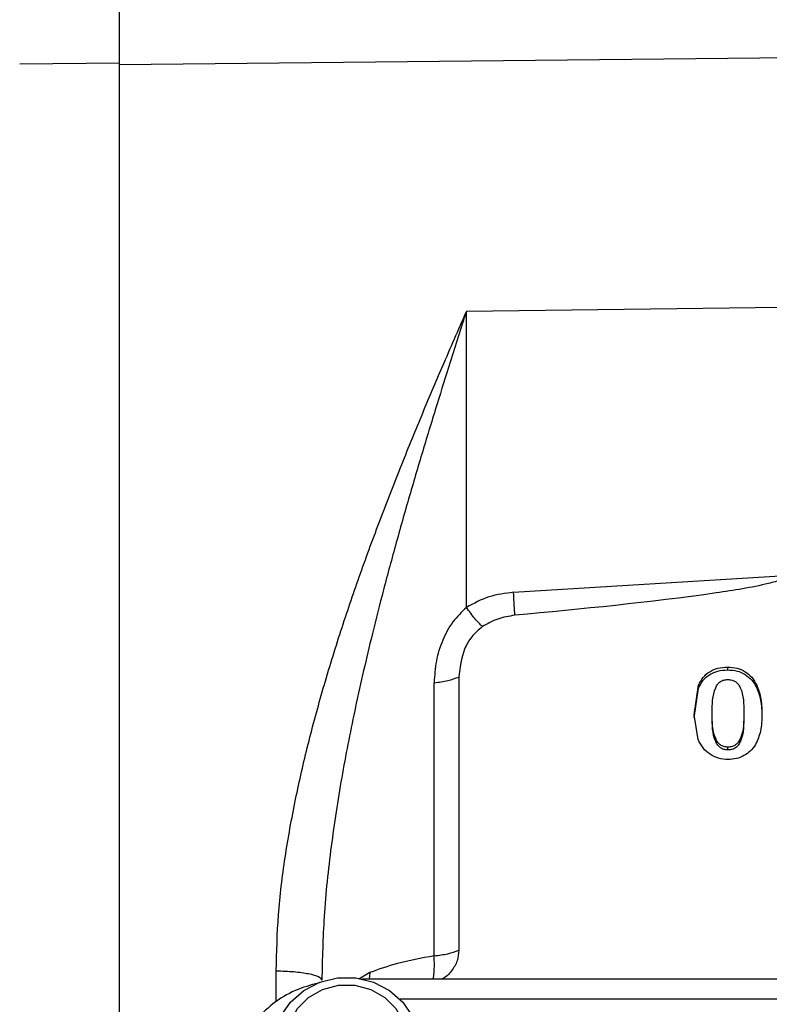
# Model space of a CAD drawing. Header units: inches. Extents: x 0.6 to 16.3, y 0.2 to 11.5.
# Tile 5 of 14: x 2.6 to 3.9, y 7.3 to 9. Entities that reach past the tile are written whole.
import ezdxf

# ---------------------------------------------------------------- set-up
doc = ezdxf.new("R2010")
doc.units = ezdxf.units.IN
doc.header["$MEASUREMENT"] = 0
doc.styles.add('SLDTEXTSTYLE0', font='TXT', dxfattribs={"width": 0.75})
doc.dimstyles.new('SLDDIMSTYLE4', dxfattribs={"dimtxt": 0.137795, "dimasz": 0.14, "dimexe": 0, "dimexo": 0.0625, "dimgap": 0.034449, "dimtad": 0, "dimdec": 1, "dimlfac": 1.5, "dimrnd": 1e-09, "dimzin": 4, "dimdsep": 46, "dimtxsty": 'SLDTEXTSTYLE0', "dimblk1": 'CLOSED', "dimblk2": 'CLOSED', "dimsah": 1, "dimcen": 0.09, "dimadec": 0, "dimazin": 1, "dimtfac": 1, "dimtdec": 1, "dimtofl": 0, "dimtmove": 0, "dimatfit": 3, "dimldrblk": 'CLOSED', "dimfxl": 0, "dimfrac": 2, "dimtolj": 1, "dimtzin": 12, "dimarcsym": 0})

# ---------------------------------------------------------------- blocks, each defined once
blk = doc.blocks.new('_Closed')
at = {"color": 0, "linetype": 'ByBlock', "lineweight": -2}
for p, q in [((-1, 0.166667), (0, 0)), ((-1, 0.166667), (-1, -0.166667)), ((0, 0), (-1, -0.166667)), ((0, 0), (-1, 0))]:
    blk.add_line(p, q, dxfattribs=at)
blk = doc.blocks.new('_D_7')
at = {"color": 7, "linetype": 'Continuous', "lineweight": 0}
for p, q in [((2.4368, 10.8832), (2.3948, 10.8832)), ((2.3948, 10.8832), (2.3948, 10.6645)), ((2.7422, 10.8832), (2.7842, 10.8832)), ((2.7842, 10.8832), (2.7842, 10.6645)), ((1.6146, 8.1984), (1.6146, 10.7241)), ((4.3096, 10.4975), (4.3096, 10.7241)), ((1.6146, 10.6848), (2.274, 10.6848)), ((4.3096, 10.6848), (2.905, 10.6848)), ((2.3948, 10.6645), (2.4368, 10.6645)), ((2.7842, 10.6645), (2.7422, 10.6645))]:
    blk.add_line(p, q, dxfattribs=at)
at = {"color": 7, "linetype": 'Continuous', "lineweight": 18, "xscale": 0.14, "yscale": 0.14, "rotation": 180.0000000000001}
blk.add_blockref('_Closed', (1.6146, 10.6848), dxfattribs=at)
at = {"color": 7, "linetype": 'Continuous', "lineweight": 18, "xscale": 0.14, "yscale": 0.14}
blk.add_blockref('_Closed', (4.3096, 10.6848), dxfattribs=at)
at = {"color": 7, "linetype": 'Continuous', "lineweight": 18, "char_height": 0.1378, "attachment_point": 1, "style": 'SLDTEXTSTYLE0'}
for s, insert in [('103', (2.4368, 10.8421)), ('4.0', (2.4622, 10.6359))]:
    blk.add_mtext(s, dxfattribs=dict(at, insert=insert))

msp = doc.modelspace()

# ---------------------------------------------------------------- linework, layer by layer
at = {"color": 7, "linetype": 'Continuous', "lineweight": 25}
for p, q in [((4.3096, 8.9229), (2.7999, 8.9069)), ((2.7999, 8.9098), (2.6319, 8.9081)), ((3.9212, 8.4963), (3.3874, 8.4896)), ((3.3874, 7.9891), (3.3874, 8.4896)), ((3.4674, 8.0147), (3.9278, 8.043)), ((3.8293, 7.8881), (3.8293, 7.8834)), ((3.3748, 7.8713), (3.3748, 7.4091)), ((3.3329, 7.3995), (3.3329, 7.8617)), ((3.7728, 7.8073), (3.7801, 7.8574)), ((3.7728, 7.8025), (3.7801, 7.8526)), ((3.7801, 7.8574), (3.7801, 7.8526)), ((3.8787, 7.8577), (3.8787, 7.853)), ((3.7795, 7.7654), (3.7728, 7.8073)), ((3.8034, 7.8055), (3.8034, 7.8103)), ((3.8565, 7.8111), (3.8565, 7.8064)), ((3.8299, 7.7479), (3.8299, 7.7527)), ((5.4087, 7.3602), (3.2112, 7.3602))]:
    msp.add_line(p, q, dxfattribs=at)
at = {"color": 8, "linetype": 'Continuous', "lineweight": 25}
for p, q in [((3.0657, 7.3219), (3.0657, 7.3741)), ((3.2243, 7.3712), (3.2056, 7.3602)), ((3.2243, 7.3712), (3.223, 7.3602)), ((5.3445, 7.326), (3.2754, 7.326))]:
    msp.add_line(p, q, dxfattribs=at)
at = {"color": 7, "linetype": 'Continuous', "lineweight": 25, "flags": 128}
for points in [[(3.1077, 7.158), (3.1005, 7.1638), (3.0808, 7.186), (3.0676, 7.2121), (3.0619, 7.2405), (3.0638, 7.2693), (3.0733, 7.2967), (3.0899, 7.3211), (3.1124, 7.3409), (3.1395, 7.3548), (3.1695, 7.362), (3.2004, 7.362), (3.2303, 7.3548), (3.2574, 7.3409), (3.28, 7.3211), (3.2965, 7.2967), (3.3061, 7.2693), (3.308, 7.2405), (3.3022, 7.2121), (3.2891, 7.186), (3.2694, 7.1638), (3.2642, 7.1595)], [(3.1849, 7.1601), (3.1574, 7.1637), (3.1319, 7.174), (3.1104, 7.1904), (3.0944, 7.2116), (3.0851, 7.236), (3.0832, 7.2619), (3.0888, 7.2873), (3.1016, 7.3103), (3.1206, 7.3292), (3.1443, 7.3427), (3.1711, 7.3497), (3.1988, 7.3497), (3.2256, 7.3427), (3.2493, 7.3292), (3.2683, 7.3103), (3.2811, 7.2873), (3.2867, 7.2619), (3.2848, 7.236), (3.2755, 7.2116), (3.2595, 7.1904), (3.2379, 7.174), (3.2125, 7.1637), (3.1849, 7.1601)]]:
    msp.add_lwpolyline(points, dxfattribs=at)
at = {"color": 7, "linetype": 'Continuous', "lineweight": 25}
for points, knots in [([(2.7999, 9.1409), (2.7999, 9.1206), (2.7999, 9.0801), (2.7999, 9.0197), (2.7999, 8.9617), (2.7999, 8.9272), (2.7999, 8.9098)], [0, 0, 0, 0, 0.250657, 0.500013, 0.7493, 1, 1, 1, 1]), ([(3.0657, 7.3741), (3.0665, 7.4057), (3.0682, 7.4696), (3.0802, 7.5667), (3.0974, 7.6629), (3.1194, 7.7585), (3.1452, 7.8536), (3.1744, 7.9481), (3.2062, 8.0416), (3.2399, 8.1337), (3.2752, 8.2242), (3.3111, 8.3123), (3.3484, 8.4004), (3.374, 8.4588), (3.3874, 8.4896)], [0, 0, 0, 0, 0.0815294, 0.164425, 0.2492067, 0.32972, 0.4127359, 0.4986256, 0.5805034, 0.66382, 0.7493837, 0.8303527, 0.9107101, 1, 1, 1, 1]), ([(3.3874, 8.4896), (3.3783, 8.4611), (3.3617, 8.4094), (3.337, 8.3307), (3.3135, 8.2538), (3.2894, 8.1721), (3.2663, 8.0905), (3.2451, 8.0113), (3.2221, 7.92), (3.1986, 7.8174), (3.1757, 7.7004), (3.1579, 7.5844), (3.1455, 7.4699), (3.1438, 7.3944), (3.1429, 7.3585)], [0, 0, 0, 0, 0.080466, 0.145667, 0.218995, 0.292319, 0.368437, 0.439039, 0.504129, 0.610517, 0.708099, 0.807732, 0.908693, 1, 1, 1, 1]), ([(3.9278, 8.043), (3.9278, 8.0427), (3.9277, 8.0422), (3.9272, 8.0411), (3.925, 8.0388), (3.9156, 8.034), (3.8771, 8.0237), (3.7268, 8.0001), (3.5831, 7.9865), (3.4693, 7.9757)], [0, 0, 0, 0, 0.001747, 0.003648, 0.008277, 0.022178, 0.071791, 0.264748, 1, 1, 1, 1]), ([(3.4674, 8.0147), (3.4532, 8.0129), (3.4248, 8.0093), (3.3999, 7.9958), (3.3874, 7.9891)], [0, 0, 0, 0, 0.500024, 1, 1, 1, 1]), ([(3.3874, 7.9891), (3.3794, 7.9812), (3.3629, 7.965), (3.3462, 7.9334), (3.3351, 7.8984), (3.3337, 7.874), (3.3329, 7.8617)], [0, 0, 0, 0, 0.230595, 0.476915, 0.734981, 1, 1, 1, 1]), ([(3.4146, 7.9566), (3.4106, 7.9606), (3.4025, 7.9688), (3.3925, 7.9823), (3.3874, 7.9891)], [0, 0, 0, 0, 0.500032, 1, 1, 1, 1]), ([(3.4693, 7.9757), (3.4595, 7.9742), (3.4399, 7.9711), (3.423, 7.9614), (3.4146, 7.9566)], [0, 0, 0, 0, 0.5009834, 1, 1, 1, 1]), ([(3.4146, 7.9566), (3.4082, 7.9512), (3.3955, 7.9403), (3.3793, 7.9114), (3.3766, 7.8873), (3.3748, 7.8713)], [0, 0, 0, 0, 0.250276, 0.500611, 1, 1, 1, 1]), ([(3.7801, 7.8574), (3.7825, 7.862), (3.7871, 7.8709), (3.7988, 7.8809), (3.8132, 7.8872), (3.8238, 7.8878), (3.8293, 7.8881)], [0, 0, 0, 0, 0.259574, 0.499925, 0.740236, 1, 1, 1, 1]), ([(3.7801, 7.8526), (3.7825, 7.8572), (3.7871, 7.8661), (3.7988, 7.8761), (3.8132, 7.8824), (3.8238, 7.883), (3.8293, 7.8834)], [0, 0, 0, 0, 0.259698, 0.499935, 0.740361, 1, 1, 1, 1]), ([(3.8293, 7.8881), (3.8347, 7.8878), (3.8451, 7.8872), (3.8594, 7.8809), (3.8711, 7.871), (3.8761, 7.8623), (3.8787, 7.8577)], [0, 0, 0, 0, 0.256598, 0.497206, 0.737024, 1, 1, 1, 1]), ([(3.8293, 7.8834), (3.8347, 7.883), (3.8451, 7.8824), (3.8594, 7.8762), (3.8711, 7.8662), (3.8761, 7.8575), (3.8787, 7.853)], [0, 0, 0, 0, 0.256718, 0.497216, 0.737148, 1, 1, 1, 1]), ([(3.8034, 7.8103), (3.8033, 7.8251), (3.8033, 7.8422), (3.8121, 7.8592), (3.8169, 7.8638), (3.8229, 7.8666), (3.8273, 7.8669), (3.8296, 7.867)], [0, 0, 0, 0, 0.630832, 0.731187, 0.819991, 0.906328, 1, 1, 1, 1]), ([(3.8296, 7.867), (3.8321, 7.8669), (3.8366, 7.8666), (3.8429, 7.8638), (3.8476, 7.8592), (3.8568, 7.8426), (3.8567, 7.8256), (3.8565, 7.8111)], [0, 0, 0, 0, 0.098523, 0.18739, 0.275879, 0.378904, 1, 1, 1, 1]), ([(3.8787, 7.8577), (3.8811, 7.8509), (3.8868, 7.8351), (3.8871, 7.8185), (3.8872, 7.8091)], [0, 0, 0, 0, 0.435339, 1, 1, 1, 1]), ([(3.8787, 7.853), (3.8811, 7.8461), (3.8868, 7.8304), (3.8871, 7.8137), (3.8872, 7.8043)], [0, 0, 0, 0, 0.435339, 1, 1, 1, 1]), ([(3.8299, 7.7527), (3.8276, 7.7529), (3.8231, 7.7531), (3.817, 7.7561), (3.8123, 7.7608), (3.8031, 7.778), (3.8033, 7.7954), (3.8034, 7.8103)], [0, 0, 0, 0, 0.093685, 0.179947, 0.26834, 0.371448, 1, 1, 1, 1]), ([(3.8299, 7.7479), (3.8276, 7.7481), (3.8231, 7.7484), (3.817, 7.7513), (3.8123, 7.7561), (3.8031, 7.7732), (3.8033, 7.7906), (3.8034, 7.8055)], [0, 0, 0, 0, 0.0935556, 0.1799229, 0.2680015, 0.371434, 1, 1, 1, 1]), ([(3.8565, 7.8111), (3.8567, 7.7961), (3.8569, 7.7786), (3.8479, 7.7612), (3.8432, 7.7562), (3.8369, 7.7532), (3.8323, 7.7529), (3.8299, 7.7527)], [0, 0, 0, 0, 0.624418, 0.728887, 0.817027, 0.904547, 1, 1, 1, 1]), ([(3.8565, 7.8064), (3.8567, 7.7913), (3.8569, 7.7738), (3.8479, 7.7564), (3.8432, 7.7514), (3.8369, 7.7484), (3.8323, 7.7481), (3.8299, 7.7479)], [0, 0, 0, 0, 0.624415, 0.72857, 0.817017, 0.904289, 1, 1, 1, 1]), ([(3.8872, 7.8091), (3.8872, 7.7991), (3.8871, 7.7811), (3.8799, 7.7646), (3.8767, 7.7572)], [0, 0, 0, 0, 0.555597, 1, 1, 1, 1]), ([(3.8302, 7.7316), (3.8247, 7.732), (3.8139, 7.7328), (3.7992, 7.7401), (3.7869, 7.7509), (3.782, 7.7605), (3.7795, 7.7654)], [0, 0, 0, 0, 0.245947, 0.48929, 0.738236, 1, 1, 1, 1]), ([(3.8767, 7.7572), (3.874, 7.7534), (3.8687, 7.7459), (3.8573, 7.7378), (3.8443, 7.7325), (3.8349, 7.7319), (3.8302, 7.7316)], [0, 0, 0, 0, 0.257769, 0.504694, 0.749046, 1, 1, 1, 1]), ([(3.3329, 7.3995), (3.3115, 7.3956), (3.2717, 7.3883), (3.2393, 7.3766), (3.2243, 7.3712)], [0, 0, 0, 0, 0.537767, 1, 1, 1, 1]), ([(3.3748, 7.4091), (3.3742, 7.4029), (3.373, 7.3903), (3.3627, 7.3737), (3.3528, 7.3632), (3.3461, 7.3604), (3.3456, 7.3602)], [0, 0, 0, 0, 0.31345, 0.644368, 0.975287, 1, 1, 1, 1]), ([(3.1419, 7.3548), (3.1288, 7.3513), (3.1014, 7.344), (3.0634, 7.3229), (3.0425, 7.3027), (3.032, 7.2926)], [0, 0, 0, 0, 0.314284, 0.657528, 1, 1, 1, 1])]:
    msp.add_open_spline(points, degree=3, knots=knots, dxfattribs=at)
for points in [[(2.7999, 8.9098), (2.7999, 8.8531), (2.7999, 8.7397), (2.7999, 8.5565), (2.7999, 8.366), (2.7999, 8.1692), (2.7999, 7.9683), (2.7999, 7.7653), (2.7999, 7.5623), (2.7999, 7.3614), (2.7999, 7.1646), (2.7999, 6.9741), (2.7999, 6.7909), (2.7999, 6.6774), (2.7999, 6.6207)], [(3.4693, 7.9757), (3.4691, 7.9809), (3.4686, 7.9913), (3.4678, 8.0069), (3.4674, 8.0147)], [(3.3329, 7.8617), (3.341, 7.8627), (3.3571, 7.8647), (3.3689, 7.8691), (3.3748, 7.8713)], [(3.3329, 7.3995), (3.341, 7.4005), (3.3571, 7.4025), (3.3689, 7.4069), (3.3748, 7.4091)], [(3.0657, 7.3741), (3.0759, 7.3738), (3.0963, 7.3732), (3.1218, 7.3696), (3.1395, 7.3645), (3.1418, 7.3605), (3.1429, 7.3585)]]:
    msp.add_open_spline(points, degree=3, dxfattribs=at)
at = {"color": 8, "linetype": 'Continuous', "lineweight": 25}
msp.add_open_spline([(3.3312, 7.3602), (3.3313, 7.3605), (3.3321, 7.3632), (3.3329, 7.3713), (3.3335, 7.3841), (3.3331, 7.3944), (3.3329, 7.3995)], degree=3, knots=[0, 0, 0, 0, 0.029114, 0.352953, 0.676739, 1, 1, 1, 1], dxfattribs=at)

# ---------------------------------------------------------------- dimensions: what is measured, and where the dimension line sits
at = {"color": 7, "linetype": 'Continuous', "lineweight": 18}
dim = msp.add_linear_dim(base=(1.6146, 10.6848), p1=(4.3096, 10.4581), p2=(1.6146, 8.1591), dimstyle='SLDDIMSTYLE4', dxfattribs=at)
dim.commit()
dim.dimension.update_dxf_attribs({"geometry": '_D_7', "text_midpoint": (2.5895, 10.6848), "dimtype": 160})

doc.saveas('drawing.dxf')
